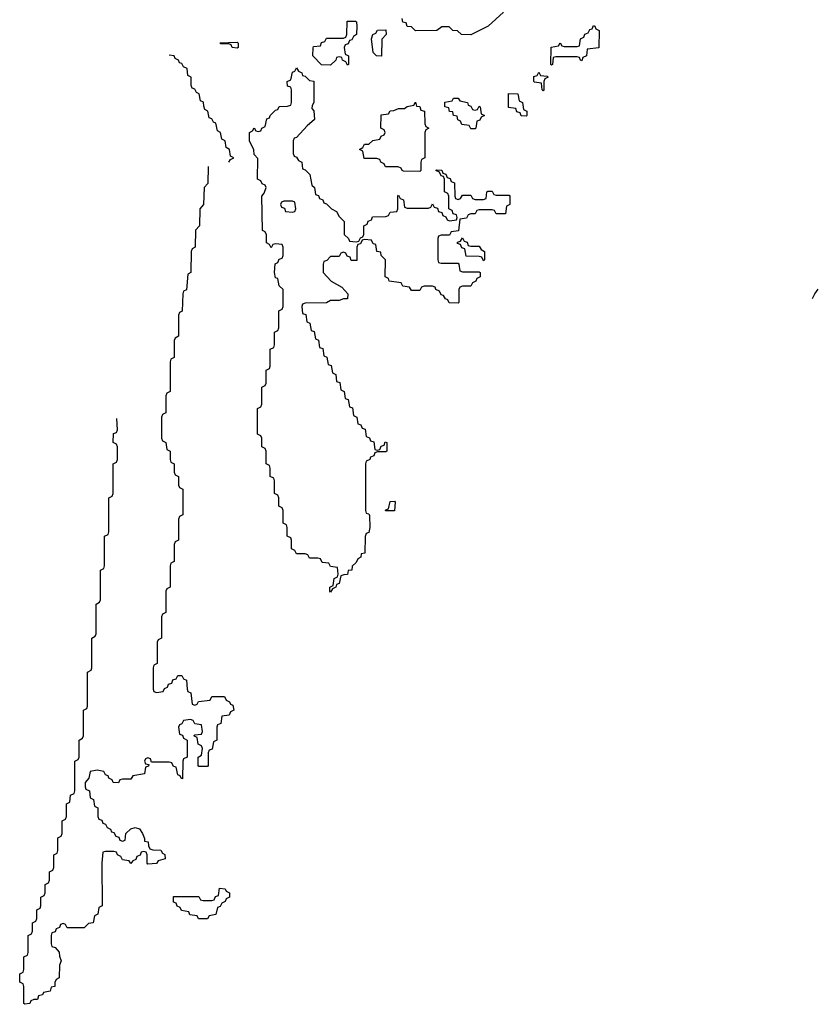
# Model space of a CAD drawing. Header units: inches. Extents: x 2550115 to 2887259, y 311850 to 494471.
# Tile 33 of 115: x 2751286 to 2755046, y 341066 to 345700. Entities that reach past the tile are written whole.
import ezdxf

# ---------------------------------------------------------------- set-up
doc = ezdxf.new("R2010")
doc.units = ezdxf.units.IN
doc.header["$MEASUREMENT"] = 0
doc.layers.add('C7354', color=7, linetype='Continuous')

msp = doc.modelspace()

# ---------------------------------------------------------------- linework, layer by layer
at = {"layer": 'C7354', "color": 6}
for points in [[(2753563.6, 345736.4), (2753490.9, 345669.1), (2753410, 345628.7), (2753366, 345630), (2753348, 345648), (2753326, 345650), (2753307.3, 345667.3), (2753272.7, 345667.3), (2753250, 345648.7), (2753150, 345648), (2753130, 345666), (2753110, 345668), (2753106, 345686), (2753090, 345688), (2753086, 345706)], [(2752270, 345029), (2752278, 345042), (2752294, 345050), (2752278, 345058), (2752274, 345090), (2752258, 345098), (2752254, 345130), (2752238, 345138), (2752232, 345170), (2752218, 345178), (2752210, 345214), (2752198, 345218), (2752190, 345234), (2752178, 345238), (2752172, 345270), (2752158, 345278), (2752152.7, 345292.7), (2752151.6, 345311.6), (2752138, 345318), (2752131.6, 345351.6), (2752118, 345358), (2752110, 345374), (2752098, 345378), (2752094, 345390), (2752094, 345430), (2752078, 345438), (2752074, 345470), (2752058, 345478), (2752050, 345494), (2752038, 345498), (2752034, 345510), (2752018, 345518), (2752014, 345530), (2751990, 345534)], [(2752174, 345010), (2752172, 344930), (2752154, 344910), (2752152, 344830), (2752134, 344810), (2752132, 344730), (2752114, 344710), (2752112, 344630), (2752098, 344622), (2752094, 344610), (2752092, 344510), (2752078, 344502), (2752071.6, 344428.4), (2752058, 344422), (2752054, 344410), (2752051.6, 344328.4), (2752038, 344322), (2752034, 344310), (2752034, 344210), (2752018, 344202), (2752014, 344190), (2752014, 344110), (2751998, 344102), (2751994, 344090), (2751994, 343950), (2751978, 343942), (2751974, 343930), (2751974, 343850), (2751958, 343842), (2751954, 343830), (2751954, 343730), (2751958, 343718), (2751974, 343710), (2751978, 343678), (2751994, 343670), (2751994, 343630), (2751998, 343618), (2752014, 343610), (2752014, 343570), (2752018, 343558), (2752034, 343550), (2752034, 343510), (2752038, 343498), (2752054, 343490), (2752054, 343370), (2752038, 343362), (2752034, 343350), (2752034, 343250), (2752018, 343242), (2752014, 343230), (2752014, 343150), (2751998, 343142), (2751994, 343130), (2751994, 343030), (2751978, 343022), (2751974, 343010), (2751974, 342910), (2751958, 342902), (2751954, 342890), (2751954, 342790), (2751938, 342782), (2751934, 342770), (2751934, 342670), (2751918, 342662), (2751914, 342650), (2751914, 342550), (2751918, 342538), (2751930, 342534), (2751962, 342538), (2751967.3, 342552.7), (2751982, 342558), (2751987.3, 342572.7), (2752002, 342578), (2752007.3, 342592.7), (2752022, 342598), (2752030, 342614), (2752050, 342614), (2752058, 342598), (2752071.6, 342591.6), (2752074, 342550), (2752078, 342538), (2752091.6, 342531.6), (2752098, 342478), (2752110, 342474), (2752122, 342478), (2752128, 342492), (2752182, 342498), (2752190, 342514), (2752250, 342514), (2752258, 342498), (2752274, 342490), (2752278, 342478), (2752290, 342474), (2752294, 342450), (2752278, 342442), (2752272.7, 342427.3), (2752238, 342422), (2752232.7, 342387.3), (2752218, 342382), (2752214, 342370), (2752214, 342310), (2752198, 342302), (2752192.7, 342267.3), (2752178, 342262), (2752174, 342250), (2752174, 342190), (2752170, 342186), (2752130, 342186), (2752126, 342190), (2752126, 342230), (2752142, 342238), (2752146, 342270), (2752142, 342282), (2752126, 342290), (2752122, 342322), (2752106, 342330), (2752110, 342334), (2752142, 342338), (2752146, 342350), (2752142, 342382), (2752110, 342386), (2752102, 342402), (2752090, 342406), (2752058, 342402), (2752050, 342386), (2752038, 342382), (2752034, 342370), (2752038, 342338), (2752052.7, 342332.7), (2752058, 342318), (2752074, 342310), (2752074, 342230), (2752058, 342222), (2752054, 342210), (2752052, 342128), (2752046, 342130), (2752042, 342142), (2752030, 342146), (2752022, 342182), (2752010, 342186), (2752002, 342202), (2751990, 342206), (2751906, 342206), (2751902, 342222), (2751890, 342226), (2751878, 342222), (2751874, 342210), (2751878, 342198), (2751894, 342194), (2751892.7, 342187.3), (2751878, 342182), (2751874, 342150), (2751818, 342142), (2751810, 342126), (2751770, 342126), (2751758, 342122), (2751751.2, 342108.8), (2751726, 342110), (2751722, 342122), (2751706, 342130), (2751702, 342142), (2751690, 342146), (2751682, 342162), (2751650, 342168), (2751618, 342162), (2751612, 342130), (2751594, 342110), (2751594, 342090), (2751598, 342078), (2751614, 342070), (2751618, 342038), (2751634, 342030), (2751638, 341998), (2751654, 341990), (2751654, 341950), (2751658, 341938), (2751672.7, 341932.7), (2751678, 341918), (2751690, 341914), (2751698, 341898), (2751714, 341890), (2751718, 341878), (2751730, 341874), (2751738, 341858), (2751752.7, 341852.7), (2751758, 341838), (2751770, 341834), (2751782, 341838), (2751786, 341870), (2751810, 341892), (2751830, 341898), (2751850, 341891.3), (2751864.7, 341870), (2751874, 341846), (2751874, 341834), (2751891.3, 341830), (2751892, 341812), (2751898, 341798), (2751912.7, 341792.7), (2751950, 341791), (2751958, 341778), (2751970, 341771.3), (2751971, 341750), (2751938, 341742), (2751930, 341728.7), (2751890, 341726), (2751886, 341730), (2751886, 341770), (2751882, 341782), (2751870, 341786), (2751858, 341782), (2751852.7, 341767.3), (2751838, 341762), (2751832.7, 341747.3), (2751818, 341742), (2751810, 341728), (2751802, 341742), (2751770, 341746), (2751762, 341762), (2751746, 341770), (2751742, 341782), (2751730, 341786), (2751690, 341786), (2751678, 341782), (2751672, 341730), (2751674, 341530), (2751658, 341522), (2751654, 341490), (2751638, 341482), (2751631.2, 341448.8), (2751610, 341446), (2751590, 341426), (2751510, 341426), (2751502, 341442), (2751490, 341446), (2751478, 341442), (2751472.7, 341427.3), (2751458, 341422), (2751452.7, 341407.3), (2751438, 341402), (2751434, 341390), (2751434, 341350), (2751438, 341338), (2751452.7, 341332.7), (2751471.6, 341311.6), (2751472.7, 341292.7), (2751482, 341270), (2751474, 341250), (2751472, 341190), (2751458, 341182), (2751452, 341168), (2751451.3, 341150), (2751434, 341146), (2751430, 341128), (2751398, 341122), (2751394, 341110), (2751374, 341106), (2751370, 341088.7), (2751352, 341088), (2751338, 341082), (2751334, 341070), (2751310, 341066), (2751306, 341070), (2751306, 341150), (2751302, 341162), (2751286, 341170), (2751286, 341210), (2751302, 341218), (2751306, 341230), (2751306, 341290), (2751322, 341298), (2751326, 341310), (2751326, 341390), (2751342, 341398), (2751346, 341410), (2751346, 341450), (2751362, 341458), (2751366, 341470), (2751366, 341510), (2751382, 341518), (2751386, 341530), (2751386, 341570), (2751402, 341578), (2751406, 341590), (2751406, 341630), (2751422, 341638), (2751426, 341650), (2751426, 341690), (2751442, 341698), (2751446, 341710), (2751446, 341770), (2751462, 341778), (2751466, 341790), (2751466, 341850), (2751482, 341858), (2751486, 341870), (2751486, 341930), (2751502, 341938), (2751506, 341950), (2751506, 342010), (2751522, 342018), (2751526, 342050), (2751542, 342058), (2751546, 342070), (2751546, 342210), (2751562, 342218), (2751566, 342230), (2751566, 342310), (2751582, 342318), (2751586, 342330), (2751586, 342450), (2751602, 342458), (2751606, 342470), (2751606, 342630), (2751622, 342638), (2751626, 342650), (2751626, 342790), (2751642, 342798), (2751646, 342810), (2751646, 342950), (2751662, 342958), (2751666, 342970), (2751666, 343110), (2751682, 343118), (2751686, 343130), (2751686, 343270), (2751702, 343278), (2751706, 343290), (2751706, 343450), (2751722, 343458), (2751726, 343470), (2751726, 343610), (2751742, 343618), (2751746, 343630), (2751746, 343690), (2751742, 343702), (2751726, 343710), (2751727, 343753), (2751742, 343758), (2751746, 343770), (2751744, 343824)], [(2755018.3, 344388.8), (2755030, 344410.8), (2755045.9, 344431.6)]]:
    msp.add_lwpolyline(points, dxfattribs=at)
for points in [[(2752830, 345486), (2752822, 345502), (2752806, 345510), (2752802, 345522), (2752790, 345526), (2752778, 345522), (2752774, 345510), (2752750, 345486), (2752707.3, 345487.3), (2752666, 345530), (2752667.3, 345567.3), (2752670, 345574), (2752702, 345578), (2752707.3, 345592.7), (2752722, 345598), (2752730, 345614), (2752810, 345614), (2752822, 345618), (2752826, 345630), (2752827.3, 345692.7), (2752867.3, 345692.7), (2752872, 345690), (2752874, 345670), (2752872, 345630), (2752858, 345622), (2752850, 345606), (2752838, 345602), (2752832.7, 345587.3), (2752818, 345582), (2752814, 345570), (2752818, 345538), (2752834, 345530), (2752834, 345490)], [(2752990, 345529), (2752966, 345530), (2752950, 345546), (2752942, 345610), (2752948.7, 345630), (2752963.1, 345636.9), (2752970, 345651), (2753010, 345652), (2753011.3, 345630), (2752991.3, 345608.7)], [(2753932.7, 345507.3), (2753926, 345510), (2753922, 345522), (2753910, 345526), (2753810, 345526), (2753798, 345522), (2753794, 345490), (2753790, 345486), (2753786, 345490), (2753788.8, 345571.2), (2753822, 345578), (2753830, 345591.3), (2753838, 345578), (2753850, 345574), (2753910, 345574), (2753922, 345578), (2753926, 345610), (2753942, 345618), (2753947.3, 345632.7), (2753962, 345638), (2753970, 345654), (2753982, 345658), (2753987.3, 345672.7), (2753994, 345670), (2753998, 345658), (2754014, 345650), (2754012.7, 345567.3), (2753958, 345562), (2753954, 345530), (2753938, 345522)], [(2752310, 345566), (2752286, 345570), (2752282, 345582), (2752270, 345586), (2752232.7, 345587.3), (2752228.4, 345591.6), (2752310, 345594), (2752314, 345590), (2752314, 345570)], [(2752870, 344654), (2752882, 344658), (2752890, 344674), (2752902, 344678), (2752906, 344690), (2752906, 344730), (2752922, 344738), (2752927.3, 344752.7), (2752942, 344758), (2752947.3, 344772.7), (2753010, 344774), (2753022, 344778), (2753030, 344794), (2753062, 344798), (2753066, 344810), (2753066, 344870), (2753070, 344874), (2753078, 344858), (2753092.7, 344852.7), (2753098, 344818), (2753110, 344814), (2753210, 344814), (2753222, 344818), (2753230, 344834), (2753238, 344818), (2753252.7, 344812.7), (2753258, 344798), (2753272.7, 344792.7), (2753278, 344778), (2753292.7, 344772.7), (2753298, 344758), (2753310, 344754), (2753342, 344758), (2753346, 344770), (2753342, 344782), (2753327.3, 344787.3), (2753322, 344802), (2753306, 344810), (2753306, 344870), (2753302, 344882), (2753286, 344890), (2753286, 344950), (2753282, 344962), (2753270, 344966), (2753262, 344982), (2753246, 344990), (2753250, 344994), (2753272.7, 344992.7), (2753278, 344978), (2753292.7, 344972.7), (2753298, 344958), (2753312.7, 344952.7), (2753318, 344938), (2753332.7, 344932.7), (2753334, 344870), (2753338, 344858), (2753350, 344854), (2753362, 344858), (2753370, 344874), (2753410, 344874), (2753418, 344858), (2753430, 344854), (2753470, 344854), (2753482, 344858), (2753486, 344890), (2753490, 344894), (2753510, 344894), (2753518, 344878), (2753530, 344874), (2753590, 344874), (2753594, 344870), (2753594, 344830), (2753578, 344822), (2753572.7, 344787.3), (2753530, 344786), (2753522, 344802), (2753510, 344806), (2753450, 344806), (2753438, 344802), (2753430, 344786), (2753410, 344786), (2753398, 344782), (2753390, 344766), (2753358, 344762), (2753352.7, 344707.3), (2753318, 344702), (2753310, 344686), (2753270, 344686), (2753258, 344682), (2753254, 344670), (2753254, 344570), (2753258, 344558), (2753270, 344554), (2753350, 344554), (2753354, 344550), (2753358, 344518), (2753370, 344514), (2753450, 344514), (2753454, 344510), (2753454, 344490), (2753438, 344482), (2753434, 344470), (2753418, 344462), (2753410, 344446), (2753370, 344446), (2753358, 344442), (2753354, 344430), (2753354, 344370), (2753350, 344366), (2753307.3, 344367.3), (2753302, 344382), (2753290, 344386), (2753282, 344402), (2753270, 344406), (2753262, 344422), (2753246, 344430), (2753242, 344442), (2753230, 344446), (2753190, 344446), (2753178, 344442), (2753170, 344426), (2753130, 344426), (2753122, 344442), (2753090, 344446), (2753082, 344462), (2753026, 344470), (2753022, 344482), (2753006, 344490), (2753008, 344570), (2752988, 344590), (2752986, 344606), (2752968, 344610), (2752962, 344642), (2752950, 344646), (2752942, 344662), (2752910, 344666), (2752898, 344662), (2752890, 344646), (2752878, 344642), (2752874, 344630), (2752872.7, 344567.3), (2752847.3, 344567.3), (2752842, 344582), (2752827.3, 344587.3), (2752822, 344602), (2752810, 344606), (2752798, 344602), (2752790, 344586), (2752750, 344586), (2752732.7, 344567.3), (2752718, 344562), (2752714, 344550), (2752714, 344510), (2752752, 344470), (2752802, 344442), (2752830.7, 344410.7), (2752830, 344386), (2752810, 344386), (2752790, 344378), (2752750, 344378), (2752730, 344368), (2752630, 344366), (2752618, 344362), (2752614, 344350), (2752618, 344318), (2752632.7, 344312.7), (2752638, 344278), (2752652.7, 344272.7), (2752658, 344238), (2752672.7, 344232.7), (2752678, 344198), (2752692.7, 344192.7), (2752698, 344158), (2752712.7, 344152.7), (2752718, 344118), (2752732.7, 344112.7), (2752738, 344078), (2752752.7, 344072.7), (2752758, 344038), (2752774, 344030), (2752778, 343998), (2752792.7, 343992.7), (2752798, 343958), (2752814, 343950), (2752818, 343918), (2752832.7, 343912.7), (2752838, 343878), (2752852.7, 343872.7), (2752858, 343838), (2752874, 343830), (2752878, 343798), (2752892.7, 343792.7), (2752898, 343778), (2752912.7, 343772.7), (2752918, 343738), (2752932.7, 343732.7), (2752938, 343718), (2752952.7, 343712.7), (2752958, 343678), (2752970, 343674), (2752982, 343678), (2752987.3, 343692.7), (2753002, 343698), (2753007.3, 343712.7), (2753014, 343710), (2753014, 343670), (2753010, 343666), (2752970, 343666), (2752958, 343662), (2752952.7, 343647.3), (2752938, 343642), (2752934, 343630), (2752918, 343622), (2752914, 343610), (2752914, 343390), (2752918, 343378), (2752930, 343374), (2752932.7, 343367.3), (2752934, 343310), (2752930, 343286), (2752918, 343282), (2752912.7, 343267.3), (2752911.3, 343190), (2752894, 343186), (2752892, 343170), (2752878, 343162), (2752870, 343146), (2752851.6, 343128.4), (2752850, 343108.7), (2752832.7, 343107.3), (2752830, 343088.7), (2752812, 343088), (2752798, 343082), (2752790, 343046), (2752778, 343042), (2752774, 343030), (2752758, 343022), (2752750, 343006), (2752746, 343010), (2752746, 343030), (2752762, 343038), (2752766, 343070), (2752782, 343078), (2752786, 343090), (2752782, 343122), (2752750, 343126), (2752742, 343142), (2752710, 343146), (2752702, 343162), (2752690, 343166), (2752650, 343166), (2752642, 343182), (2752630, 343186), (2752590, 343186), (2752582, 343202), (2752566, 343210), (2752566, 343250), (2752562, 343262), (2752546, 343270), (2752546, 343310), (2752542, 343322), (2752526, 343330), (2752526, 343390), (2752522, 343402), (2752506, 343410), (2752506, 343450), (2752502, 343462), (2752486, 343470), (2752486, 343530), (2752482, 343542), (2752466, 343550), (2752466, 343590), (2752462, 343602), (2752446, 343610), (2752446, 343670), (2752442, 343682), (2752426, 343690), (2752426, 343730), (2752422, 343742), (2752406, 343750), (2752406, 343870), (2752422, 343878), (2752426, 343890), (2752426, 343970), (2752442, 343978), (2752446, 343990), (2752446, 344050), (2752462, 344058), (2752466, 344070), (2752466, 344150), (2752482, 344158), (2752486, 344170), (2752486, 344230), (2752502, 344238), (2752506, 344250), (2752506, 344330), (2752522, 344338), (2752526, 344350), (2752526, 344430), (2752508.4, 344448.4), (2752502, 344482), (2752490, 344486), (2752486, 344510), (2752488.4, 344551.6), (2752502, 344558), (2752507.3, 344572.7), (2752522, 344578), (2752526, 344590), (2752526, 344630), (2752522, 344642), (2752490, 344646), (2752478, 344642), (2752470, 344626), (2752462, 344642), (2752448, 344650), (2752447.3, 344687.3), (2752442, 344702), (2752428.8, 344708.8), (2752426, 344870), (2752436.4, 344883.6), (2752446, 344910), (2752442, 344922), (2752427.3, 344927.3), (2752422, 344942), (2752406, 344950), (2752407.3, 345047.3), (2752390, 345066), (2752388, 345088), (2752368, 345130), (2752368, 345170), (2752382, 345178), (2752390, 345192), (2752398, 345178), (2752410, 345174), (2752422, 345178), (2752426, 345190), (2752442, 345198), (2752450, 345234), (2752462, 345238), (2752466, 345250), (2752490, 345274), (2752502, 345278), (2752508.4, 345291.6), (2752547.3, 345292.7), (2752562, 345298), (2752566, 345310), (2752566, 345370), (2752562, 345382), (2752547.3, 345387.3), (2752546, 345410), (2752562, 345418), (2752570, 345454), (2752582, 345458), (2752590, 345474), (2752598, 345458), (2752614, 345450), (2752618, 345438), (2752630, 345434), (2752650, 345414), (2752671.6, 345411.6), (2752671.3, 345310), (2752663.6, 345296.4), (2752662, 345282), (2752671.2, 345271.2), (2752674, 345230), (2752639.6, 345200.4), (2752590, 345146), (2752578, 345142), (2752574, 345130), (2752574, 345070), (2752578, 345058), (2752590, 345054), (2752598, 345038), (2752614, 345030), (2752618, 344998), (2752630, 344994), (2752651.6, 344971.6), (2752662, 344922), (2752674, 344910), (2752678, 344878), (2752692.7, 344872.7), (2752698, 344858), (2752712.7, 344852.7), (2752718, 344838), (2752730, 344834), (2752754, 344810), (2752776.9, 344796.9), (2752790, 344774), (2752814, 344750), (2752814, 344690), (2752834, 344670), (2752838, 344658)], [(2753750, 345366), (2753746, 345370), (2753742, 345402), (2753710, 345406), (2753706, 345410), (2753707.3, 345432.7), (2753722, 345438), (2753730, 345454), (2753738, 345438), (2753770, 345434), (2753774, 345430), (2753758, 345422), (2753754, 345410), (2753754, 345370)], [(2753670, 345246), (2753647.3, 345247.3), (2753642, 345262), (2753627.3, 345267.3), (2753622, 345282), (2753587.3, 345287.3), (2753587.3, 345352.7), (2753631.2, 345351.2), (2753638, 345318), (2753654, 345310), (2753658, 345278), (2753674, 345270), (2753674, 345250)], [(2753170, 344986), (2753092.7, 344987.3), (2753086, 344990), (2753082, 345002), (2753067.3, 345007.3), (2753008.4, 345008.4), (2753002, 345022), (2752986, 345030), (2752982, 345042), (2752967.3, 345047.3), (2752907.3, 345047.3), (2752902, 345082), (2752886, 345090), (2752902, 345098), (2752910, 345114), (2752930, 345114), (2752948.4, 345131.6), (2752982, 345138), (2752987.3, 345152.7), (2753002, 345158), (2753006, 345170), (2753002, 345182), (2752986, 345190), (2752987.3, 345252.7), (2753022, 345258), (2753030, 345272), (2753047.3, 345272.7), (2753070, 345282), (2753098, 345282), (2753110, 345292), (2753142, 345298), (2753150, 345312), (2753154, 345294), (2753170, 345292), (2753174, 345274), (2753191.3, 345270), (2753194, 345210), (2753198, 345198), (2753212, 345190), (2753198, 345182), (2753194, 345170), (2753194, 345050), (2753178, 345042), (2753174, 345030), (2753174, 344990)], [(2753430, 345274), (2753442, 345278), (2753450, 345294), (2753454, 345290), (2753458, 345258), (2753474, 345250), (2753458, 345242), (2753452.7, 345227.3), (2753438, 345222), (2753434, 345190), (2753430, 345186), (2753410, 345186), (2753402, 345202), (2753367.3, 345207.3), (2753362, 345222), (2753348.4, 345228.4), (2753346, 345246), (2753328.8, 345248.8), (2753326, 345266), (2753310, 345268), (2753306, 345286), (2753288, 345290), (2753287.3, 345312.7), (2753322, 345318), (2753328.8, 345331.2), (2753350, 345331.3), (2753358, 345318), (2753394, 345310), (2753398, 345298), (2753410, 345294), (2753418, 345278)], [(2752570, 344846), (2752530, 344846), (2752518, 344842), (2752514, 344830), (2752518, 344818), (2752532.7, 344812.7), (2752538, 344798), (2752570, 344794), (2752582, 344798), (2752586, 344810), (2752582, 344842)], [(2753410, 344634), (2753450, 344634), (2753458, 344618), (2753474, 344610), (2753474, 344570), (2753470, 344566), (2753462, 344582), (2753450, 344586), (2753387.3, 344587.3), (2753382, 344622), (2753367.3, 344627.3), (2753362, 344642), (2753347.3, 344647.3), (2753347.3, 344652.7), (2753362, 344658), (2753370, 344674), (2753378, 344658), (2753392.7, 344652.7), (2753398, 344638)], [(2753008.7, 343388.7), (2753010, 343394), (2753022, 343398), (2753030, 343432), (2753050, 343434), (2753054, 343430), (2753050, 343388.7)], [(2752128.4, 341468.4), (2752122, 341482), (2752087.3, 341487.3), (2752082, 341502), (2752047.3, 341507.3), (2752042, 341522), (2752027.3, 341527.3), (2752022, 341542), (2752010, 341546), (2752010, 341574), (2752130, 341574), (2752138, 341558), (2752150, 341554), (2752190, 341554), (2752202, 341558), (2752207.3, 341572.7), (2752222, 341578), (2752227.3, 341612.7), (2752254, 341610), (2752258, 341598), (2752274, 341590), (2752274, 341570), (2752258, 341562), (2752254, 341550), (2752238, 341542), (2752230, 341526), (2752218, 341522), (2752210, 341488), (2752178, 341482), (2752170, 341468.7)]]:
    msp.add_lwpolyline(points, close=True, dxfattribs=at)

doc.saveas('drawing.dxf')
